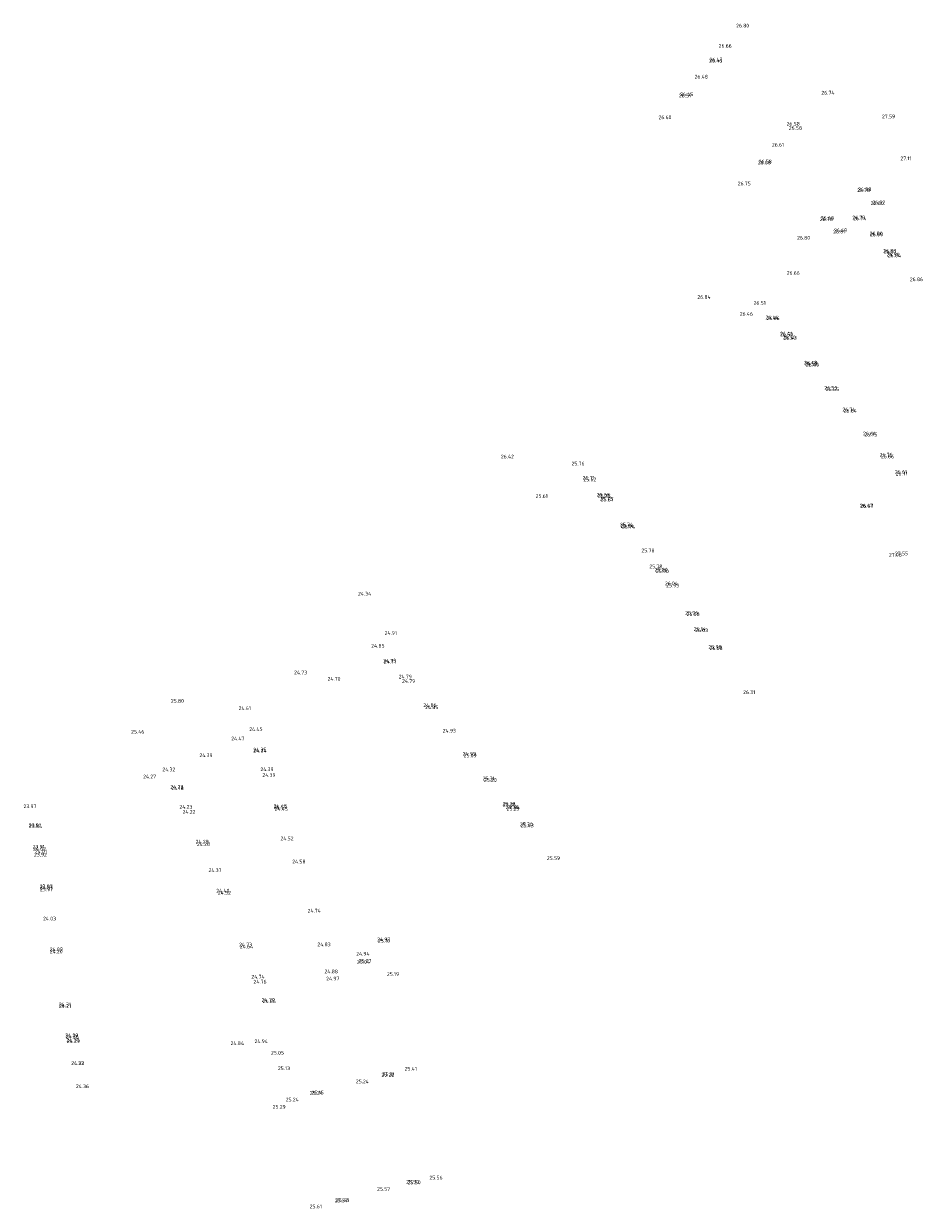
# Model space of a CAD drawing. Header units: metres. Extents: x 197478 to 198206, y 355946 to 356156.
# Tile 2 of 7: x 197569 to 197655, y 355962 to 356076. Entities that reach past the tile are written whole.
import ezdxf

# ---------------------------------------------------------------- set-up
doc = ezdxf.new("R2010")
doc.units = ezdxf.units.M
doc.layers.add('hoogtepunt1', color=252, linetype='Continuous', lineweight=0)
doc.layers.add('hoogtepunt2', color=252, linetype='Continuous', lineweight=0)
doc.styles.add('ISOCP', font='isocp.shx')

msp = doc.modelspace()

# ---------------------------------------------------------------- texts
at = {"layer": 'hoogtepunt1', "style": 'ISOCP'}
for s, p in [('26.80', (197637.311, 356076.035)), ('26.66', (197635.626, 356074.088)), ('26.47', (197634.744, 356072.764)), ('26.48', (197633.312, 356071.123)), ('26.57', (197631.797, 356069.307)), ('26.74', (197645.519, 356069.583)), ('26.60', (197629.836, 356067.212)), ('26.58', (197642.165, 356066.595)), ('27.59', (197651.352, 356067.292)), ('26.61', (197640.756, 356064.573)), ('27.11', (197653.131, 356063.264)), ('26.68', (197639.391, 356062.86)), ('26.75', (197637.462, 356060.844)), ('26.88', (197649.045, 356060.283)), ('26.80', (197650.264, 356058.952)), ('26.73', (197648.499, 356057.569)), ('26.78', (197645.371, 356057.409)), ('26.69', (197646.745, 356056.337)), ('26.80', (197643.178, 356055.624)), ('26.80', (197650.199, 356055.945)), ('26.84', (197651.905, 356053.923)), ('26.66', (197642.179, 356052.236)), ('26.86', (197654.03, 356051.622)), ('26.84', (197633.577, 356049.919)), ('26.51', (197638.992, 356049.348)), ('26.46', (197637.657, 356048.298)), ('26.36', (197640.242, 356047.881)), ('26.43', (197641.886, 356045.98)), ('26.58', (197643.907, 356043.518)), ('26.65', (197645.947, 356041.045)), ('26.74', (197647.542, 356039.099)), ('26.75', (197649.659, 356036.681)), ('26.76', (197651.125, 356034.746)), ('26.42', (197614.658, 356034.562)), ('25.76', (197621.464, 356033.89)), ('25.71', (197622.533, 356032.515)), ('26.71', (197652.67, 356032.923)), ('25.61', (197618.005, 356030.767)), ('25.75', (197624.194, 356030.506)), ('26.47', (197649.219, 356029.848)), ('25.84', (197626.173, 356027.887)), ('25.78', (197628.194, 356025.532)), ('27.55', (197652.605, 356025.241)), ('25.80', (197629.457, 356023.68)), ('25.93', (197630.571, 356022.159)), ('24.34', (197600.904, 356021.368)), ('26.08', (197632.544, 356019.404)), ('24.91', (197603.468, 356017.585)), ('26.03', (197633.361, 356017.852)), ('24.85', (197602.178, 356016.361)), ('26.08', (197634.754, 356016.122)), ('24.71', (197603.384, 356014.827)), ('24.73', (197594.751, 356013.79)), ('24.70', (197597.973, 356013.172)), ('24.79', (197605.146, 356012.967)), ('26.31', (197637.982, 356011.891)), ('25.80', (197582.886, 356011.053)), ('24.61', (197589.415, 356010.35)), ('24.85', (197607.361, 356010.44)), ('25.46', (197579.061, 356008.088)), ('24.45', (197590.433, 356008.333)), ('24.93', (197609.061, 356008.185)), ('24.35', (197590.826, 356006.362)), ('24.39', (197585.635, 356005.82)), ('25.09', (197611.075, 356005.794)), ('24.32', (197582.069, 356004.465)), ('24.39', (197591.697, 356003.918)), ('24.23', (197582.842, 356002.768)), ('25.20', (197613.031, 356003.441)), ('23.97', (197568.699, 356000.912)), ('24.23', (197583.712, 356000.852)), ('24.45', (197592.786, 356000.93)), ('25.38', (197615.118, 356000.824)), ('23.91', (197569.206, 355999.083)), ('25.43', (197616.555, 355999.066)), ('24.29', (197585.27, 355997.509)), ('24.52', (197593.441, 355997.816)), ('24.01', (197569.787, 355996.572)), ('25.59', (197619.086, 355995.921)), ('24.37', (197586.514, 355994.766)), ('24.58', (197594.573, 355995.598)), ('24.07', (197570.276, 355993.101)), ('24.52', (197587.415, 355992.594)), ('24.74', (197596.053, 355990.866)), ('24.03', (197570.58, 355990.107)), ('24.97', (197602.747, 355988.096)), ('24.20', (197571.229, 355986.937)), ('24.73', (197589.451, 355987.606)), ('24.83', (197596.994, 355987.626)), ('25.07', (197600.955, 355986.037)), ('25.19', (197603.689, 355984.764)), ('24.76', (197590.841, 355984.035)), ('24.97', (197597.839, 355984.329)), ('24.31', (197572.095, 355981.848)), ('24.86', (197591.712, 355982.147)), ('24.37', (197572.827, 355978.41)), ('24.84', (197588.64, 355978.118)), ('25.05', (197592.526, 355977.197)), ('24.32', (197573.291, 355976.193)), ('25.13', (197593.191, 355975.705)), ('25.41', (197605.39, 355975.659)), ('25.24', (197600.7, 355974.436)), ('24.36', (197573.748, 355973.973)), ('25.24', (197596.263, 355973.326)), ('25.29', (197592.688, 355971.987)), ('25.56', (197607.783, 355965.18)), ('25.57', (197602.743, 355964.08)), ('25.57', (197598.666, 355962.985)), ('25.61', (197596.256, 355962.412))]:
    msp.add_text(s, height=0.36, dxfattribs=at).set_placement(p)
at = {"layer": 'hoogtepunt2', "style": 'ISOCP'}
for s, p in [('26.46', (197634.709, 356072.66)), ('26.45', (197631.92, 356069.431)), ('26.58', (197642.379, 356066.184)), ('26.58', (197639.472, 356062.951)), ('26.78', (197648.954, 356060.192)), ('26.92', (197650.429, 356059.025)), ('26.68', (197645.458, 356057.521)), ('26.74', (197648.582, 356057.489)), ('26.81', (197646.641, 356056.218)), ('26.80', (197650.159, 356056.035)), ('26.83', (197651.453, 356054.352)), ('26.91', (197651.525, 356054.292)), ('26.91', (197651.801, 356054.013)), ('26.44', (197640.138, 356047.958)), ('26.41', (197641.535, 356046.401)), ('26.50', (197641.555, 356046.325)), ('26.50', (197641.807, 356046.034)), ('26.48', (197643.833, 356043.6)), ('26.49', (197644.024, 356043.385)), ('26.55', (197645.805, 356041.181)), ('26.64', (197647.667, 356038.967)), ('26.64', (197649.526, 356036.782)), ('26.66', (197651.255, 356034.576)), ('25.62', (197622.606, 356032.369)), ('26.61', (197652.591, 356033.079)), ('25.68', (197623.886, 356030.887)), ('25.75', (197623.973, 356030.782)), ('25.67', (197624.263, 356030.43)), ('26.57', (197649.281, 356029.821)), ('25.74', (197626.12, 356028.017)), ('25.74', (197626.314, 356027.792)), ('27.08', (197652.023, 356025.116)), ('25.78', (197628.952, 356023.994)), ('25.90', (197629.578, 356023.528)), ('26.04', (197630.454, 356022.359)), ('25.96', (197632.4, 356019.523)), ('26.14', (197633.224, 356017.969)), ('25.98', (197634.645, 356016.248)), ('24.73', (197603.331, 356014.921)), ('24.79', (197604.821, 356013.389)), ('24.86', (197607.193, 356010.648)), ('24.47', (197588.7, 356007.435)), ('24.34', (197590.83, 356006.257)), ('24.99', (197610.981, 356005.961)), ('24.39', (197591.512, 356004.474)), ('24.27', (197580.218, 356003.773)), ('25.31', (197612.9, 356003.596)), ('24.18', (197582.932, 356002.655)), ('24.55', (197592.811, 356000.823)), ('24.45', (197592.87, 356000.65)), ('25.29', (197614.816, 356001.153)), ('25.36', (197614.862, 356001.063)), ('25.29', (197615.216, 356000.68)), ('24.22', (197584.015, 356000.368)), ('23.84', (197569.229, 355998.999)), ('25.30', (197616.492, 355999.173)), ('24.28', (197585.402, 355997.272)), ('23.91', (197569.575, 355997.015)), ('24.02', (197569.615, 355996.819)), ('23.92', (197569.709, 355996.25)), ('23.97', (197570.263, 355993.205)), ('23.97', (197570.297, 355992.921)), ('24.40', (197587.263, 355992.792)), ('25.10', (197602.822, 355987.961)), ('24.09', (197571.23, 355987.147)), ('24.64', (197589.526, 355987.41)), ('24.94', (197600.735, 355986.717)), ('25.04', (197600.804, 355985.949)), ('24.74', (197590.641, 355984.513)), ('24.88', (197597.681, 355985.019)), ('24.79', (197591.636, 355982.272)), ('24.21', (197572.121, 355981.688)), ('24.29', (197572.719, 355978.873)), ('24.36', (197572.752, 355978.755)), ('24.29', (197572.876, 355978.312)), ('24.94', (197590.943, 355978.299)), ('24.23', (197573.28, 355976.185)), ('25.22', (197603.161, 355975.089)), ('25.31', (197603.276, 355975.131)), ('25.15', (197596.437, 355973.355)), ('25.24', (197593.945, 355972.687)), ('25.50', (197605.544, 355964.77)), ('25.50', (197605.689, 355964.725)), ('25.48', (197598.785, 355963.019))]:
    msp.add_text(s, height=0.36, dxfattribs=at).set_placement(p)

doc.saveas('drawing.dxf')
